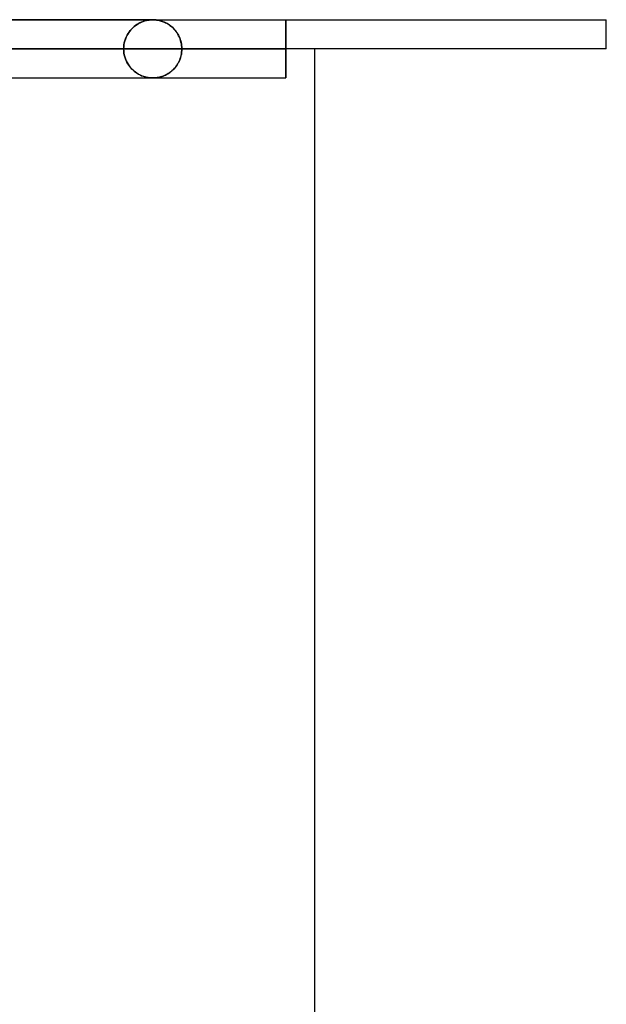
# Model space of a CAD drawing. Header units: millimetres. Extents: x -635 to 635, y -772 to 772.
# Tile 44 of 44: x 506 to 606, y 602 to 772. Entities that reach past the tile are written whole.
import ezdxf

# ---------------------------------------------------------------- set-up
doc = ezdxf.new("R2010")
doc.units = ezdxf.units.MM
doc.layers.add('HIDDEN', color=7, linetype='Continuous')
doc.layers.add('THICK', color=7, linetype='Continuous')

msp = doc.modelspace()

# ---------------------------------------------------------------- linework, layer by layer
at = {"layer": 'HIDDEN'}
for p, q in [((0, 771.49), (551.5, 771.49)), ((528.67, 771.48), (269.39, 771.48)), ((525.95, 770.68), (526.21, 770.83)), ((526.41, 770.94), (526.16, 770.81)), ((526.21, 770.83), (526.48, 770.97)), ((526.66, 771.05), (526.41, 770.94)), ((526.48, 770.97), (526.75, 771.1)), ((526.89, 771.15), (526.66, 771.05)), ((526.75, 771.1), (527.03, 771.2)), ((527.12, 771.23), (526.89, 771.15)), ((527.03, 771.2), (527.31, 771.29)), ((527.34, 771.3), (527.12, 771.23)), ((527.31, 771.29), (527.58, 771.36)), ((527.54, 771.35), (527.34, 771.3)), ((527.72, 771.39), (527.54, 771.35)), ((527.58, 771.36), (527.83, 771.41)), ((527.89, 771.42), (527.72, 771.39)), ((527.83, 771.41), (528.04, 771.44)), ((528.03, 771.44), (527.89, 771.42)), ((528.16, 771.45), (528.03, 771.44)), ((528.04, 771.44), (528.23, 771.46)), ((528.28, 771.46), (528.16, 771.45)), ((528.23, 771.46), (528.36, 771.47)), ((528.4, 771.47), (528.28, 771.46)), ((528.36, 771.47), (528.46, 771.48)), ((528.5, 771.48), (528.4, 771.47)), ((528.46, 771.48), (528.54, 771.48)), ((528.59, 771.48), (528.5, 771.48)), ((528.54, 771.48), (528.61, 771.48)), ((528.67, 771.48), (528.59, 771.48)), ((528.61, 771.48), (528.68, 771.48)), ((528.76, 771.48), (528.67, 771.48)), ((528.68, 771.48), (528.74, 771.48)), ((528.74, 771.48), (528.81, 771.48)), ((528.85, 771.48), (528.76, 771.48)), ((528.81, 771.48), (528.89, 771.48)), ((528.96, 771.47), (528.85, 771.48)), ((528.89, 771.48), (528.98, 771.47)), ((529.08, 771.46), (528.96, 771.47)), ((528.98, 771.47), (529.07, 771.46)), ((529.07, 771.46), (529.17, 771.46)), ((529.23, 771.45), (529.08, 771.46)), ((529.17, 771.46), (529.27, 771.44)), ((529.4, 771.43), (529.23, 771.45)), ((529.27, 771.44), (529.38, 771.43)), ((529.38, 771.43), (529.5, 771.41)), ((529.59, 771.4), (529.4, 771.43)), ((529.5, 771.41), (529.64, 771.39)), ((529.79, 771.35), (529.59, 771.4)), ((529.64, 771.39), (529.78, 771.36)), ((529.78, 771.36), (529.94, 771.32)), ((530.01, 771.3), (529.79, 771.35)), ((529.94, 771.32), (530.11, 771.27)), ((530.23, 771.23), (530.01, 771.3)), ((530.11, 771.27), (530.28, 771.21)), ((530.45, 771.15), (530.23, 771.23)), ((530.28, 771.21), (530.46, 771.15)), ((530.67, 771.06), (530.45, 771.15)), ((530.46, 771.15), (530.65, 771.07)), ((530.65, 771.07), (530.85, 770.98)), ((530.89, 770.96), (530.67, 771.06)), ((530.85, 770.98), (531.04, 770.88)), ((531.1, 770.85), (530.89, 770.96)), ((531.04, 770.88), (531.23, 770.77)), ((531.32, 770.72), (531.1, 770.85)), ((551.49, 770.81), (551.5, 770.93)), ((551.5, 770.93), (551.49, 770.81)), ((551.49, 770.69), (551.49, 770.81)), ((551.49, 770.81), (551.49, 770.69)), ((551.5, 771.48), (551.5, 771.49)), ((551.5, 771.49), (551.5, 771.48)), ((551.5, 771.47), (551.5, 771.48)), ((551.5, 771.48), (551.5, 771.47)), ((551.5, 771.44), (551.5, 771.47)), ((551.5, 771.47), (551.5, 771.44)), ((551.5, 771.4), (551.5, 771.44)), ((551.5, 771.44), (551.5, 771.4)), ((551.5, 771.35), (551.5, 771.4)), ((551.5, 771.4), (551.5, 771.35)), ((551.5, 771.29), (551.5, 771.35)), ((551.5, 771.35), (551.5, 771.29)), ((551.5, 771.22), (551.5, 771.29)), ((551.5, 771.29), (551.5, 771.22)), ((551.5, 771.13), (551.5, 771.22)), ((551.5, 771.22), (551.5, 771.13)), ((551.5, 771.04), (551.5, 771.13)), ((551.5, 771.13), (551.5, 771.04)), ((551.5, 770.93), (551.5, 771.04)), ((551.5, 771.04), (551.5, 770.93)), ((524.52, 769.28), (524.36, 769.03)), ((524.41, 769.11), (524.59, 769.38)), ((524.7, 769.52), (524.52, 769.28)), ((524.59, 769.38), (524.79, 769.64)), ((524.88, 769.74), (524.7, 769.52)), ((524.79, 769.64), (525, 769.88)), ((525.07, 769.95), (524.88, 769.74)), ((525, 769.88), (525.23, 770.11)), ((525.27, 770.15), (525.07, 769.95)), ((525.23, 770.11), (525.46, 770.32)), ((525.48, 770.33), (525.27, 770.15)), ((525.46, 770.32), (525.7, 770.5)), ((525.7, 770.5), (525.48, 770.33)), ((525.7, 770.5), (525.95, 770.68)), ((525.93, 770.66), (525.7, 770.5)), ((526.16, 770.81), (525.93, 770.66)), ((531.23, 770.77), (531.42, 770.65)), ((531.53, 770.58), (531.32, 770.72)), ((531.42, 770.65), (531.6, 770.53)), ((531.73, 770.43), (531.53, 770.58)), ((531.6, 770.53), (531.77, 770.4)), ((531.94, 770.26), (531.73, 770.43)), ((531.77, 770.4), (531.94, 770.25)), ((532.13, 770.08), (531.94, 770.26)), ((531.94, 770.25), (532.1, 770.11)), ((532.1, 770.11), (532.26, 769.95)), ((532.32, 769.89), (532.13, 770.08)), ((532.26, 769.95), (532.41, 769.78)), ((532.49, 769.68), (532.32, 769.89)), ((532.41, 769.78), (532.56, 769.61)), ((532.66, 769.47), (532.49, 769.68)), ((532.56, 769.61), (532.69, 769.43)), ((532.82, 769.24), (532.66, 769.47)), ((532.69, 769.43), (532.83, 769.24)), ((532.97, 769), (532.82, 769.24)), ((532.83, 769.24), (532.95, 769.03)), ((551.48, 769.2), (551.49, 769.4)), ((551.49, 769.4), (551.48, 769.2)), ((551.48, 769), (551.48, 769.2)), ((551.48, 769.2), (551.48, 769)), ((551.49, 770.55), (551.49, 770.69)), ((551.49, 770.69), (551.49, 770.55)), ((551.49, 770.41), (551.49, 770.55)), ((551.49, 770.55), (551.49, 770.41)), ((551.49, 770.26), (551.49, 770.41)), ((551.49, 770.41), (551.49, 770.26)), ((551.49, 770.11), (551.49, 770.26)), ((551.49, 770.26), (551.49, 770.11)), ((551.49, 769.94), (551.49, 770.11)), ((551.49, 770.11), (551.49, 769.94)), ((551.49, 769.77), (551.49, 769.94)), ((551.49, 769.94), (551.49, 769.77)), ((551.49, 769.59), (551.49, 769.77)), ((551.49, 769.77), (551.49, 769.59)), ((551.49, 769.4), (551.49, 769.59)), ((551.49, 769.59), (551.49, 769.4)), ((523.77, 767.54), (523.71, 767.2)), ((523.71, 767.19), (523.77, 767.53)), ((523.77, 767.53), (523.86, 767.87)), ((523.86, 767.86), (523.77, 767.54)), ((523.86, 767.87), (523.97, 768.2)), ((523.96, 768.18), (523.86, 767.86)), ((524.08, 768.48), (523.96, 768.18)), ((523.97, 768.2), (524.09, 768.52)), ((524.21, 768.76), (524.08, 768.48)), ((524.09, 768.52), (524.24, 768.82)), ((524.36, 769.03), (524.21, 768.76)), ((524.24, 768.82), (524.41, 769.11)), ((532.95, 769.03), (533.07, 768.82)), ((533.1, 768.75), (532.97, 769)), ((533.07, 768.82), (533.18, 768.6)), ((533.22, 768.49), (533.1, 768.75)), ((533.18, 768.6), (533.28, 768.36)), ((533.33, 768.23), (533.22, 768.49)), ((533.28, 768.36), (533.37, 768.12)), ((533.43, 767.95), (533.33, 768.23)), ((533.37, 768.12), (533.45, 767.87)), ((533.5, 767.66), (533.43, 767.95)), ((533.45, 767.87), (533.52, 767.61)), ((533.56, 767.37), (533.5, 767.66)), ((533.52, 767.61), (533.57, 767.33)), ((551.48, 768.79), (551.48, 769)), ((551.48, 769), (551.48, 768.79)), ((551.48, 768.57), (551.48, 768.79)), ((551.48, 768.79), (551.48, 768.57)), ((551.48, 768.35), (551.48, 768.57)), ((551.48, 768.57), (551.48, 768.35)), ((551.48, 768.12), (551.48, 768.35)), ((551.48, 768.35), (551.48, 768.12)), ((551.48, 767.89), (551.48, 768.12)), ((551.48, 768.12), (551.48, 767.89)), ((551.48, 767.66), (551.48, 767.89)), ((551.48, 767.89), (551.48, 767.66)), ((551.48, 767.42), (551.48, 767.66)), ((551.48, 767.66), (551.48, 767.42)), ((261.78, 766.49), (505.82, 766.49)), ((505.82, 766.49), (261.78, 766.49)), ((523.66, 766.49), (270.87, 766.49)), ((270.87, 766.49), (523.66, 766.49)), ((275.95, 766.49), (533.64, 766.49)), ((533.64, 766.49), (275.95, 766.49)), ((505.82, 766.49), (523.66, 766.49)), ((523.66, 766.49), (505.82, 766.49)), ((523.67, 766.85), (523.66, 766.49)), ((523.66, 766.49), (523.67, 766.84)), ((523.67, 766.13), (523.66, 766.49)), ((523.66, 766.49), (523.67, 766.14)), ((523.71, 767.2), (523.67, 766.85)), ((523.67, 766.84), (523.71, 767.19)), ((523.67, 766.14), (523.71, 765.79)), ((523.71, 765.78), (523.67, 766.13)), ((523.71, 765.79), (523.77, 765.45)), ((523.77, 765.44), (523.71, 765.78)), ((533.61, 767.08), (533.56, 767.37)), ((533.61, 765.9), (533.56, 765.61)), ((533.57, 767.33), (533.61, 767.06)), ((533.57, 765.65), (533.61, 765.92)), ((533.63, 766.79), (533.61, 767.08)), ((533.61, 767.06), (533.63, 766.77)), ((533.61, 765.92), (533.63, 766.21)), ((533.63, 766.19), (533.61, 765.9)), ((533.64, 766.49), (533.63, 766.79)), ((533.63, 766.77), (533.64, 766.49)), ((533.64, 766.49), (533.63, 766.19)), ((533.63, 766.21), (533.64, 766.49)), ((551.48, 766.49), (533.64, 766.49)), ((533.64, 766.49), (551.48, 766.49)), ((551.48, 767.19), (551.48, 767.42)), ((551.48, 767.42), (551.48, 767.19)), ((551.48, 766.95), (551.48, 767.19)), ((551.48, 767.19), (551.48, 766.95)), ((551.48, 766.72), (551.48, 766.95)), ((551.48, 766.95), (551.48, 766.72)), ((551.48, 766.49), (551.48, 766.72)), ((551.48, 766.72), (551.48, 766.49)), ((551.48, 766.49), (551.48, 766.26)), ((551.48, 766.25), (551.48, 766.49)), ((551.48, 766.26), (551.48, 766.03)), ((551.48, 766.01), (551.48, 766.25)), ((551.48, 766.03), (551.48, 765.79)), ((551.48, 765.77), (551.48, 766.01)), ((551.48, 765.79), (551.48, 765.56)), ((551.48, 765.53), (551.48, 765.77)), ((523.77, 765.45), (523.86, 765.11)), ((523.86, 765.12), (523.77, 765.44)), ((523.96, 764.8), (523.86, 765.12)), ((523.86, 765.11), (523.97, 764.78)), ((524.08, 764.5), (523.96, 764.8)), ((523.97, 764.78), (524.09, 764.46)), ((524.21, 764.22), (524.08, 764.5)), ((524.09, 764.46), (524.24, 764.16)), ((524.36, 763.95), (524.21, 764.22)), ((524.24, 764.16), (524.41, 763.87)), ((532.95, 763.95), (533.07, 764.16)), ((533.1, 764.23), (532.97, 763.98)), ((533.07, 764.16), (533.18, 764.38)), ((533.22, 764.49), (533.1, 764.23)), ((533.18, 764.38), (533.28, 764.62)), ((533.33, 764.75), (533.22, 764.49)), ((533.28, 764.62), (533.37, 764.86)), ((533.43, 765.03), (533.33, 764.75)), ((533.37, 764.86), (533.45, 765.11)), ((533.5, 765.32), (533.43, 765.03)), ((533.45, 765.11), (533.52, 765.37)), ((533.56, 765.61), (533.5, 765.32)), ((533.52, 765.37), (533.57, 765.65)), ((551.48, 765.56), (551.48, 765.32)), ((551.48, 765.29), (551.48, 765.53)), ((551.48, 765.32), (551.48, 765.09)), ((551.48, 765.05), (551.48, 765.29)), ((551.48, 765.09), (551.48, 764.86)), ((551.48, 764.81), (551.48, 765.05)), ((551.48, 764.86), (551.48, 764.63)), ((551.48, 764.58), (551.48, 764.81)), ((551.48, 764.63), (551.48, 764.41)), ((551.48, 764.35), (551.48, 764.58)), ((551.48, 764.41), (551.48, 764.19)), ((551.48, 764.13), (551.48, 764.35)), ((551.48, 764.19), (551.48, 763.98)), ((551.48, 763.91), (551.48, 764.13)), ((524.52, 763.7), (524.36, 763.95)), ((524.41, 763.87), (524.59, 763.6)), ((524.7, 763.46), (524.52, 763.7)), ((524.59, 763.6), (524.79, 763.34)), ((524.88, 763.24), (524.7, 763.46)), ((524.79, 763.34), (525, 763.1)), ((525.07, 763.03), (524.88, 763.24)), ((525, 763.1), (525.23, 762.87)), ((525.27, 762.83), (525.07, 763.03)), ((525.23, 762.87), (525.46, 762.67)), ((525.48, 762.65), (525.27, 762.83)), ((525.46, 762.67), (525.7, 762.48)), ((525.7, 762.48), (525.48, 762.65)), ((525.93, 762.32), (525.7, 762.48)), ((525.7, 762.48), (525.95, 762.3)), ((531.53, 762.4), (531.32, 762.26)), ((531.42, 762.33), (531.6, 762.45)), ((531.73, 762.55), (531.53, 762.4)), ((531.6, 762.45), (531.77, 762.58)), ((531.94, 762.72), (531.73, 762.55)), ((531.77, 762.58), (531.94, 762.73)), ((532.13, 762.9), (531.94, 762.72)), ((531.94, 762.73), (532.1, 762.87)), ((532.1, 762.87), (532.26, 763.03)), ((532.32, 763.09), (532.13, 762.9)), ((532.26, 763.03), (532.41, 763.2)), ((532.49, 763.3), (532.32, 763.09)), ((532.41, 763.2), (532.56, 763.37)), ((532.66, 763.51), (532.49, 763.3)), ((532.56, 763.37), (532.69, 763.55)), ((532.82, 763.74), (532.66, 763.51)), ((532.69, 763.55), (532.83, 763.74)), ((532.97, 763.98), (532.82, 763.74)), ((532.83, 763.74), (532.95, 763.95)), ((551.48, 763.98), (551.48, 763.78)), ((551.48, 763.7), (551.48, 763.91)), ((551.48, 763.78), (551.49, 763.58)), ((551.49, 763.5), (551.48, 763.7)), ((551.49, 763.58), (551.49, 763.39)), ((551.49, 763.31), (551.49, 763.5)), ((551.49, 763.39), (551.49, 763.21)), ((551.49, 763.13), (551.49, 763.31)), ((551.49, 763.21), (551.49, 763.04)), ((551.49, 762.95), (551.49, 763.13)), ((551.49, 763.04), (551.49, 762.87)), ((551.49, 762.79), (551.49, 762.95)), ((551.49, 762.87), (551.49, 762.72)), ((551.49, 762.63), (551.49, 762.79)), ((551.49, 762.72), (551.49, 762.57)), ((551.49, 762.48), (551.49, 762.63)), ((551.49, 762.57), (551.49, 762.43)), ((551.49, 762.34), (551.49, 762.48)), ((551.49, 762.43), (551.49, 762.29)), ((0, 761.49), (551.5, 761.49)), ((269.39, 761.5), (528.67, 761.5)), ((269.39, 761.5), (528.67, 761.5)), ((526.16, 762.17), (525.93, 762.32)), ((525.95, 762.3), (526.21, 762.15)), ((526.41, 762.04), (526.16, 762.17)), ((526.21, 762.15), (526.48, 762.01)), ((526.66, 761.93), (526.41, 762.04)), ((526.48, 762.01), (526.75, 761.88)), ((526.89, 761.83), (526.66, 761.93)), ((526.75, 761.88), (527.03, 761.78)), ((527.12, 761.75), (526.89, 761.83)), ((527.03, 761.78), (527.31, 761.69)), ((527.34, 761.68), (527.12, 761.75)), ((527.31, 761.69), (527.58, 761.62)), ((527.54, 761.63), (527.34, 761.68)), ((527.72, 761.59), (527.54, 761.63)), ((527.58, 761.62), (527.83, 761.57)), ((527.89, 761.56), (527.72, 761.59)), ((527.83, 761.57), (528.04, 761.54)), ((528.03, 761.54), (527.89, 761.56)), ((528.16, 761.53), (528.03, 761.54)), ((528.04, 761.54), (528.23, 761.52)), ((528.28, 761.52), (528.16, 761.53)), ((528.23, 761.52), (528.36, 761.51)), ((528.4, 761.51), (528.28, 761.52)), ((528.36, 761.51), (528.46, 761.5)), ((528.5, 761.5), (528.4, 761.51)), ((528.46, 761.5), (528.54, 761.5)), ((528.59, 761.5), (528.5, 761.5)), ((528.54, 761.5), (528.61, 761.5)), ((528.67, 761.5), (528.59, 761.5)), ((528.61, 761.5), (528.68, 761.5)), ((528.76, 761.5), (528.67, 761.5)), ((528.68, 761.5), (528.74, 761.5)), ((528.74, 761.5), (528.81, 761.5)), ((528.85, 761.5), (528.76, 761.5)), ((528.81, 761.5), (528.89, 761.5)), ((528.96, 761.51), (528.85, 761.5)), ((528.89, 761.5), (528.98, 761.51)), ((529.08, 761.52), (528.96, 761.51)), ((528.98, 761.51), (529.07, 761.52)), ((529.07, 761.52), (529.17, 761.52)), ((529.23, 761.53), (529.08, 761.52)), ((529.17, 761.52), (529.27, 761.54)), ((529.4, 761.55), (529.23, 761.53)), ((529.27, 761.54), (529.38, 761.55)), ((529.38, 761.55), (529.5, 761.57)), ((529.59, 761.58), (529.4, 761.55)), ((529.5, 761.57), (529.64, 761.59)), ((529.79, 761.63), (529.59, 761.58)), ((529.64, 761.59), (529.78, 761.62)), ((529.78, 761.62), (529.94, 761.66)), ((530.01, 761.68), (529.79, 761.63)), ((529.94, 761.66), (530.11, 761.71)), ((530.23, 761.75), (530.01, 761.68)), ((530.11, 761.71), (530.28, 761.77)), ((530.45, 761.83), (530.23, 761.75)), ((530.28, 761.77), (530.46, 761.83)), ((530.67, 761.92), (530.45, 761.83)), ((530.46, 761.83), (530.65, 761.91)), ((530.65, 761.91), (530.85, 762)), ((530.89, 762.02), (530.67, 761.92)), ((530.85, 762), (531.04, 762.1)), ((531.1, 762.13), (530.89, 762.02)), ((531.04, 762.1), (531.23, 762.21)), ((531.32, 762.26), (531.1, 762.13)), ((531.23, 762.21), (531.42, 762.33)), ((551.49, 762.21), (551.49, 762.34)), ((551.49, 762.29), (551.49, 762.17)), ((551.49, 762.08), (551.49, 762.21)), ((551.49, 762.17), (551.5, 762.05)), ((551.5, 761.97), (551.49, 762.08)), ((551.5, 762.05), (551.5, 761.94)), ((551.5, 761.87), (551.5, 761.97)), ((551.5, 761.94), (551.5, 761.85)), ((551.5, 761.78), (551.5, 761.87)), ((551.5, 761.85), (551.5, 761.76)), ((551.5, 761.7), (551.5, 761.78)), ((551.5, 761.76), (551.5, 761.69)), ((551.5, 761.64), (551.5, 761.7)), ((551.5, 761.69), (551.5, 761.63)), ((551.5, 761.58), (551.5, 761.64)), ((551.5, 761.63), (551.5, 761.58)), ((551.5, 761.58), (551.5, 761.54)), ((551.5, 761.54), (551.5, 761.58)), ((551.5, 761.54), (551.5, 761.51)), ((551.5, 761.51), (551.5, 761.54)), ((551.5, 761.51), (551.5, 761.5)), ((551.5, 761.5), (551.5, 761.51)), ((551.5, 761.5), (551.5, 761.49)), ((551.5, 761.49), (551.5, 761.5))]:
    msp.add_line(p, q, dxfattribs=at)
at = {"layer": 'THICK'}
for p, q in [((0, 771.5), (606.5, 771.5)), ((606.5, 766.5), (606.5, 771.5)), ((606.5, 766.5), (0, 766.5)), ((556.5, -65.5), (556.5, 766.5))]:
    msp.add_line(p, q, dxfattribs=at)

doc.saveas('drawing.dxf')
